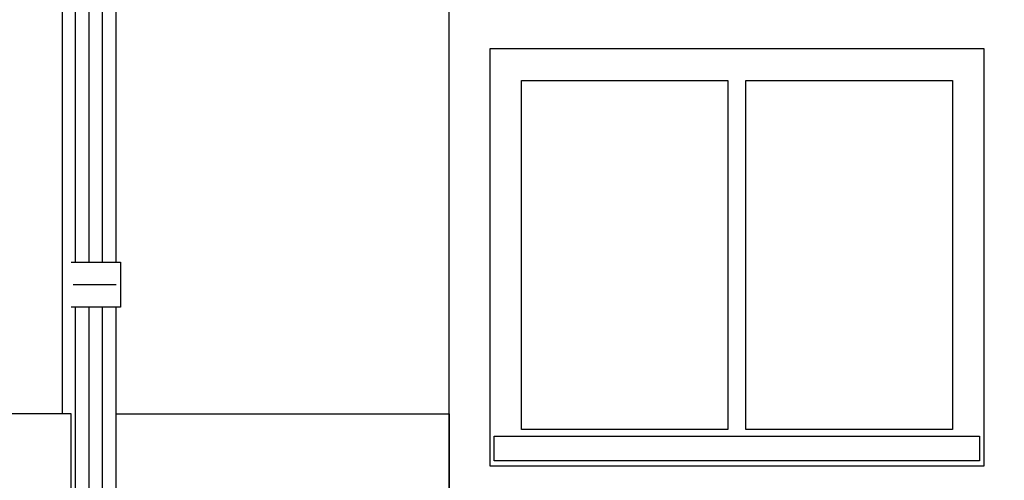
# Model space of a CAD drawing. Extents: x 0 to 286551, y -50 to 581131.
# Tile 55 of 207: x 110524 to 112711, y 558489 to 559512. Entities that reach past the tile are written whole.
import ezdxf

# ---------------------------------------------------------------- set-up
doc = ezdxf.new("R2010")
doc.units = 0
doc.header["$MEASUREMENT"] = 0
for name, color, linetype in [('0.09', 7, 'CONTINUOUS'), ('0.13', 5, 'CONTINUOUS'), ('0.18', 1, 'CONTINUOUS'), ('0.25', 2, 'CONTINUOUS'), ('0.25 GRIJS', 252, 'CONTINUOUS')]:
    doc.layers.add(name, color=color, linetype=linetype)

msp = doc.modelspace()

# ---------------------------------------------------------------- linework, layer by layer
at = {"layer": '0.09'}
for points in [[(110738.4, 558973.4), (110738.4, 559858.4)], [(110638.4, 558973.4), (110738.4, 558973.4), (110748.4, 558973.4), (110748.4, 558873.4), (110638.4, 558873.4)], [(110738.4, 557988.4), (110738.4, 558873.4)]]:
    msp.add_lwpolyline(points, dxfattribs=at)
at = {"layer": '0.13'}
msp.add_lwpolyline([(110738.4, 558637.2), (111478.4, 558637.2), (111478.4, 558407.2), (110738.4, 558407.2)], dxfattribs=at)
msp.add_lwpolyline([(111578.4, 558587.2), (112655.9, 558587.2), (112655.9, 558532.2), (111578.4, 558532.2)], close=True, dxfattribs=at)
at = {"layer": '0.18'}
for points in [[(111568.4, 558521.2), (112665.9, 558521.2), (112665.9, 559447.2), (111568.4, 559447.2)], [(111638.4, 559377.2), (112097.2, 559377.2), (112097.2, 558602.2), (111638.4, 558602.2)], [(112137.2, 559377.2), (112595.9, 559377.2), (112595.9, 558602.2), (112137.2, 558602.2)], [(110638.4, 558407.2), (110638.4, 558637.2), (110039.4, 558637.2), (110039.4, 558407.2)]]:
    msp.add_lwpolyline(points, close=True, dxfattribs=at)
at = {"layer": '0.25'}
msp.add_lwpolyline([(110618.4, 559537.2), (110618.4, 558637.2)], dxfattribs=at)
msp.add_lwpolyline([(113943.4, 556727.2), (111478.4, 556727.2), (111478.4, 559537.2), (113943.4, 559537.2)], close=True, dxfattribs=at)
at = {"layer": '0.25 GRIJS'}
for points in [[(110648.4, 558973.4), (110648.4, 559858.4)], [(110678.4, 558973.4), (110678.4, 559858.4)], [(110708.4, 558973.4), (110708.4, 559858.4)], [(110738.4, 558923.4), (110642.8, 558923.4)], [(110648.4, 557988.4), (110648.4, 558873.4)], [(110678.4, 557988.4), (110678.4, 558873.4)], [(110708.4, 557988.4), (110708.4, 558873.4)]]:
    msp.add_lwpolyline(points, dxfattribs=at)

doc.saveas('drawing.dxf')
